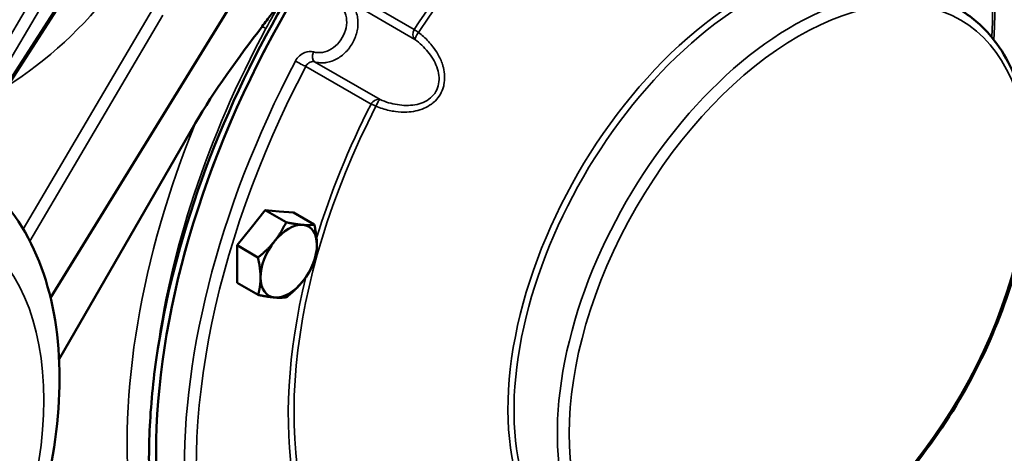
# Model space of a CAD drawing. Header units: inches. Extents: x 1 to 271, y 5 to 171.
# Tile 146 of 256: x 198.65 to 205.6, y 88.17 to 91.23. Entities that reach past the tile are written whole.
import ezdxf

# ---------------------------------------------------------------- set-up
doc = ezdxf.new("R2010")
doc.units = ezdxf.units.IN
doc.header["$LTSCALE"] = 8
doc.header["$MEASUREMENT"] = 0
doc.layers.add('Visible (ANSI)', color=7, linetype='Continuous', lineweight=50)
doc.layers.add('Visible Narrow (ANSI)', color=7, linetype='Continuous', lineweight=35)

msp = doc.modelspace()

# ---------------------------------------------------------------- linework, layer by layer
at = {"layer": 'Visible (ANSI)'}
for p, q in [((199.1042, 91.5951), (198.4589, 90.5932)), ((200.2324, 91.4759), (198.8726, 89.2685)), ((200.2004, 90.9627), (200.2003, 90.9628)), ((200.7204, 90.9611), (200.7204, 90.9611)), ((201.6124, 90.9706), (201.6124, 90.9706)), ((200.1189, 90.8491), (200.1191, 90.849)), ((199.9289, 90.5604), (199.9288, 90.5605)), ((199.8948, 90.5031), (198.9327, 88.8367)), ((200.2864, 89.7632), (200.3855, 89.8872)), ((200.3855, 89.8872), (200.5331, 89.8019)), ((200.3855, 89.8872), (200.485, 89.8789)), ((200.485, 89.8789), (200.5846, 89.8707)), ((200.5846, 89.8707), (200.7323, 89.7855)), ((200.1873, 89.6393), (200.2864, 89.7632)), ((200.1873, 89.6393), (200.3349, 89.5541)), ((200.1877, 89.5071), (200.1873, 89.6393)), ((200.1882, 89.3749), (200.1877, 89.5071)), ((200.1882, 89.3749), (200.3359, 89.2897))]:
    msp.add_line(p, q, dxfattribs=at)
for centre, major_axis, start_param, end_param in [((202.8069, 90.02), (-2.2558, -3.9071), 3.141593, 6.283185), ((202.8062, 90.0196), (2.29, 3.9664), 0.961042, 2.180551), ((200.227, 91.2025), (-0.25, 0), 1.753607, 1.753707), ((200.448, 91.0749), (-0.3125, 0), 2.165717, 2.165745), ((200.3864, 89.6228), (0.1405, 0.2434), 0.262873, 0.26933), ((200.3864, 89.6228), (0.1405, 0.2434), 1.307109, 1.31949), ((200.5518, 89.5273), (0.1405, 0.2434), 0.266102, 1.313299), ((200.5518, 89.5273), (0.1405, 0.2434), 5.502089, 6.549287), ((200.5518, 89.5273), (-0.1405, -0.2434), 4.454892, 5.502089), ((200.5518, 89.5273), (0.1405, 0.2434), 4.454892, 5.502089), ((200.3864, 89.6228), (0.1405, 0.2434), 2.355215, 2.365779), ((200.5518, 89.5273), (-0.1405, -0.2434), 5.502089, 6.549287), ((200.5518, 89.5273), (-0.1405, -0.2434), 0.266102, 1.313299)]:
    msp.add_ellipse(centre, major_axis=major_axis, ratio=0.57735, start_param=start_param, end_param=end_param, dxfattribs=at)
for points, knots in [([(200.4952, 91.3539), (200.495, 91.3537), (200.4949, 91.3535), (200.4728, 91.3248), (200.4507, 91.2959), (200.4072, 91.239), (200.3857, 91.2108), (200.3642, 91.1825)], [-0.5502779, -0.5502779, -0.5502779, -0.5502779, -0.5484829, -0.5484829, -0.2719574, -0.2719574, 0, 0, 0, 0]), ([(202.961, 87.2218), (203.0893, 87.1548), (203.236, 87.1219), (203.5541, 87.1254), (203.7262, 87.1641), (204.0794, 87.3104), (204.2607, 87.4198), (204.6115, 87.6975), (204.781, 87.866), (205.0911, 88.2441), (205.2317, 88.4538), (205.4702, 88.8933), (205.5682, 89.1232), (205.7117, 89.5806), (205.7572, 89.8082), (205.7904, 90.2387), (205.778, 90.4416), (205.6947, 90.8014), (205.6241, 90.9586), (205.4638, 91.1652), (205.3902, 91.233), (205.3073, 91.2857)], [2.38089, 2.38089, 2.38089, 2.38089, 2.685616, 2.685616, 3.001361, 3.001361, 3.32507, 3.32507, 3.649237, 3.649237, 3.972684, 3.972684, 4.295897, 4.295897, 4.619519, 4.619519, 4.943842, 4.943842, 5.266406, 5.266406, 5.473092, 5.473092, 5.473092, 5.473092]), ([(195.2033, 85.0354), (195.3658, 84.9415), (195.5493, 84.8856), (195.9443, 84.8488), (196.1565, 84.8743), (196.6069, 85.0059), (196.845, 85.1236), (197.3128, 85.4398), (197.5417, 85.6421), (197.9608, 86.1042), (198.1512, 86.3637), (198.4773, 86.9143), (198.6133, 87.2051), (198.8188, 87.7938), (198.8881, 88.0915), (198.9491, 88.6697), (198.9403, 88.9501), (198.8336, 89.4588), (198.7379, 89.6897), (198.4876, 90.0239), (198.3551, 90.1439), (198.2033, 90.2315)], [2.356194, 2.356194, 2.356194, 2.356194, 2.615578, 2.615578, 2.899482, 2.899482, 3.226873, 3.226873, 3.568624, 3.568624, 3.907672, 3.907672, 4.244809, 4.244809, 4.583471, 4.583471, 4.925202, 4.925202, 5.255499, 5.255499, 5.497787, 5.497787, 5.497787, 5.497787]), ([(199.5797, 87.7995), (199.5667, 87.9604), (199.5634, 88.1278), (199.5759, 88.4729), (199.5918, 88.6505), (199.6174, 88.8321)], [0, 0, 0, 0, 1.57786, 1.57786, 3.155718, 3.155718, 3.155718, 3.155718])]:
    msp.add_open_spline(points, degree=3, knots=knots, dxfattribs=at)
msp.add_open_spline([(200.3642, 91.1825), (200.1972, 90.9626), (200.022, 90.7233), (199.8948, 90.5031)], degree=3, dxfattribs=at)
for points in [[(200.4517, 89.6678), (200.4977, 89.7253), (200.5331, 89.8019)], [(200.5331, 89.8019), (200.6042, 89.7873), (200.6504, 89.7835)], [(200.6504, 89.7835), (200.6966, 89.7796), (200.7323, 89.7855)], [(200.7323, 89.7855), (200.7503, 89.7044), (200.7505, 89.643)], [(200.3349, 89.5541), (200.4057, 89.6102), (200.4517, 89.6678)], [(200.7505, 89.643), (200.7507, 89.5817), (200.7332, 89.5211)], [(200.3531, 89.4116), (200.3529, 89.473), (200.3349, 89.5541)], [(200.7332, 89.5211), (200.6979, 89.4444), (200.6519, 89.3869)], [(200.3359, 89.2897), (200.3533, 89.3503), (200.3531, 89.4116)], [(200.6519, 89.3869), (200.6059, 89.3294), (200.535, 89.2732)], [(200.4532, 89.2712), (200.407, 89.275), (200.3359, 89.2897)], [(200.535, 89.2732), (200.4994, 89.2674), (200.4532, 89.2712)]]:
    msp.add_rational_spline(points, [1, 1.0379548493, 1], degree=2, dxfattribs=at)
at = {"layer": 'Visible Narrow (ANSI)'}
for p, q in [((198.9248, 91.6885), (198.3259, 90.6709)), ((198.3983, 90.6291), (198.9972, 91.6467)), ((199.0951, 91.6013), (198.4498, 90.5994)), ((201.437, 91.1621), (200.9765, 91.428)), ((200.9797, 91.3582), (201.4418, 91.0914)), ((199.5919, 91.3034), (198.6797, 89.7535)), ((198.7266, 89.6685), (199.6642, 91.2616)), ((200.6723, 90.9012), (201.1329, 90.6353)), ((201.1965, 90.6666), (200.7344, 90.9334))]:
    msp.add_line(p, q, dxfattribs=at)
for centre, major_axis, ratio, start_param, end_param in [((202.8074, 90.0197), (-2.2557, -3.9071), 0.57735, 3.116897, 6.307881), ((203.0402, 89.8853), (1.7618, 3.0516), 0.57735, 5.417315, 7.383118), ((203.0517, 89.8787), (1.7414, 3.0161), 0.57735, 5.430673, 7.767562), ((203.0402, 89.8853), (-1.7618, -3.0516), 0.57735, 4.332447, 4.625969), ((203.7806, 89.4579), (1.1903, 2.0616), 0.57735, 6.137093, 9.57087), ((203.8101, 89.4408), (-1.1808, -2.0452), 0.57735, 3.116897, 6.307881), ((204.1052, 89.2705), (1.1735, 2.0326), 0.57735, 6.25849, 9.449473), ((197.6969, 92.9777), (-1.203, -2.4078), 0.815505, 0.937244, 1.333723), ((202.9013, 89.9647), (2.29, 3.9664), 0.60661, 1.61745, 2.180551), ((200.3283, 91.1971), (0.1056, -0.057), 0.037139, 0.954753, 1.244193), ((201.4794, 91.1376), (-0.03, -0.052), 0.816497, 4.712389, 6.088408), ((201.4794, 91.1376), (0.0504, -0.0326), 0.070474, 3.758836, 4.510843), ((201.4794, 91.1376), (-0.0368, -0.0474), 0.19411, 4.798769, 6.169026), ((200.7556, 90.9891), (-0.0172, -0.0575), 0.544891, 4.626674, 6.149521), ((202.9993, 89.909), (-2.251, -3.8989), 0.57735, 4.78091, 6.307881), ((203.0402, 89.8853), (-2.221, -3.8469), 0.57735, 4.78091, 6.700796), ((200.6299, 90.9257), (-0.0531, 0.0279), 0.055904, 0.989115, 2.525005), ((201.1753, 90.6108), (0.03, 0.052), 0.816497, 0.194778, 1.570796), ((201.1753, 90.6108), (0.0226, 0.0556), 0.19411, 0.11416, 1.484417), ((203.0517, 89.8787), (-1.7414, -3.0161), 0.57735, 4.798809, 7.135698), ((203.0402, 89.8853), (-1.7618, -3.0516), 0.57735, 4.798809, 5.09491), ((201.1753, 90.6108), (-0.0534, 0.0274), 0.070474, 4.913935, 5.665942), ((202.8186, 90.0124), (-2.35, -4.0703), 0.605863, 4.934842, 5.593233), ((203.0402, 89.8853), (-1.7618, -3.0516), 0.57735, 5.181086, 7.149056)]:
    msp.add_ellipse(centre, major_axis=major_axis, ratio=ratio, start_param=start_param, end_param=end_param, dxfattribs=at)
for centre, major_axis in [((204.1461, 89.2468), (-1.1435, -1.9807)), ((196.972, 87.4783), (1.31, 2.269))]:
    msp.add_ellipse(centre, major_axis=major_axis, ratio=0.57735, dxfattribs=at)
for points, knots in [([(200.7344, 90.9334), (200.7463, 90.9298), (200.7587, 90.9275), (200.7841, 90.9255), (200.797, 90.9257), (200.8124, 90.9276), (200.815, 90.928), (200.8306, 90.9305), (200.8438, 90.9339), (200.8698, 90.9432), (200.8826, 90.9492), (200.9074, 90.9634), (200.9194, 90.9716), (200.9421, 90.9902), (200.9529, 91.0005), (200.9662, 91.0152), (200.9693, 91.0189), (200.9818, 91.0341), (200.9904, 91.0464), (201.0058, 91.0721), (201.0125, 91.0856), (201.0239, 91.1132), (201.0285, 91.1273), (201.0356, 91.1559), (201.0379, 91.1703), (201.0396, 91.1899), (201.0399, 91.1952), (201.0404, 91.2149), (201.0395, 91.2291), (201.0354, 91.2567), (201.0321, 91.27), (201.0233, 91.2955), (201.0177, 91.3075), (201.0044, 91.33), (200.9967, 91.3403), (200.9853, 91.3526), (200.9826, 91.3555), (200.9797, 91.3582)], [-1.328145, -1.328145, -1.328145, -1.328145, -1.241723, -1.241723, -1.155265, -1.155265, -1.13841, -1.13841, -1.050645, -1.050645, -0.962899, -0.962899, -0.875172, -0.875172, -0.787331, -0.787331, -0.75894, -0.75894, -0.672118, -0.672118, -0.585383, -0.585383, -0.498702, -0.498702, -0.411936, -0.411936, -0.37947, -0.37947, -0.2914, -0.2914, -0.203402, -0.203402, -0.115456, -0.115456, -0.02745, -0.02745, 0, 0, 0, 0]), ([(200.9148, 91.3306), (200.9451, 91.3018), (200.9783, 91.2127), (200.9202, 91.061), (200.811, 90.9933), (200.7459, 90.9974), (200.7259, 91.0033)], [0, 0, 0, 0, 0.37947, 0.75894, 1.13841, 1.328145, 1.328145, 1.328145, 1.328145]), ([(201.1665, 90.62), (201.1966, 90.6077), (201.2277, 90.5978), (201.2743, 90.5875), (201.2893, 90.5848), (201.3308, 90.5793), (201.3575, 90.5779), (201.4053, 90.58), (201.4264, 90.5826), (201.4673, 90.5915), (201.4871, 90.5978), (201.5242, 90.6138), (201.5417, 90.6236), (201.5638, 90.6397), (201.5697, 90.6444), (201.5894, 90.6619), (201.6019, 90.6762), (201.6154, 90.6961), (201.6182, 90.7005), (201.6301, 90.7211), (201.6373, 90.7384), (201.6437, 90.7615), (201.645, 90.7668), (201.6501, 90.7915), (201.6515, 90.8114), (201.65, 90.8517), (201.647, 90.8722), (201.6403, 90.8995), (201.6382, 90.9068), (201.6278, 90.9394), (201.6167, 90.9638), (201.593, 91.0054), (201.5811, 91.023), (201.5485, 91.0655), (201.5263, 91.0893), (201.491, 91.1214), (201.4792, 91.1312), (201.4671, 91.1407)], [-2.591531, -2.591531, -2.591531, -2.591531, -2.339156, -2.339156, -2.221313, -2.221313, -2.015328, -2.015328, -1.851094, -1.851094, -1.692933, -1.692933, -1.539556, -1.539556, -1.480875, -1.480875, -1.335835, -1.335835, -1.295766, -1.295766, -1.152434, -1.152434, -1.110656, -1.110656, -0.956952, -0.956952, -0.798317, -0.798317, -0.740438, -0.740438, -0.533927, -0.533927, -0.370219, -0.370219, -0.119225, -0.119225, 0, 0, 0, 0]), ([(201.4418, 91.0914), (201.4755, 91.0658), (201.5374, 91.0075), (201.6038, 90.8998), (201.6188, 90.7968), (201.5919, 90.7216), (201.5403, 90.6608), (201.4433, 90.6219), (201.317, 90.6257), (201.2355, 90.6501), (201.1965, 90.6666)], [0, 0, 0, 0, 0.370219, 0.740438, 1.110656, 1.295766, 1.480875, 1.851094, 2.221313, 2.591531, 2.591531, 2.591531, 2.591531]), ([(200.7259, 91.0033), (200.7069, 91.0089), (200.6569, 91.0061), (200.6142, 90.9668), (200.5994, 90.9386)], [0, 0, 0, 0, 0.1798462, 0.4196411, 0.4196411, 0.4196411, 0.4196411]), ([(200.6723, 90.9012), (200.6791, 90.9154), (200.6997, 90.9351), (200.7248, 90.9363), (200.7344, 90.9334)], [-0.4196411, -0.4196411, -0.4196411, -0.4196411, -0.1798462, 0, 0, 0, 0])]:
    msp.add_open_spline(points, degree=3, knots=knots, dxfattribs=at)
msp.add_open_spline([(200.3911, 91.1673), (200.4249, 91.23), (200.4596, 91.2922), (200.4952, 91.3539)], degree=3, dxfattribs=at)

doc.saveas('drawing.dxf')
